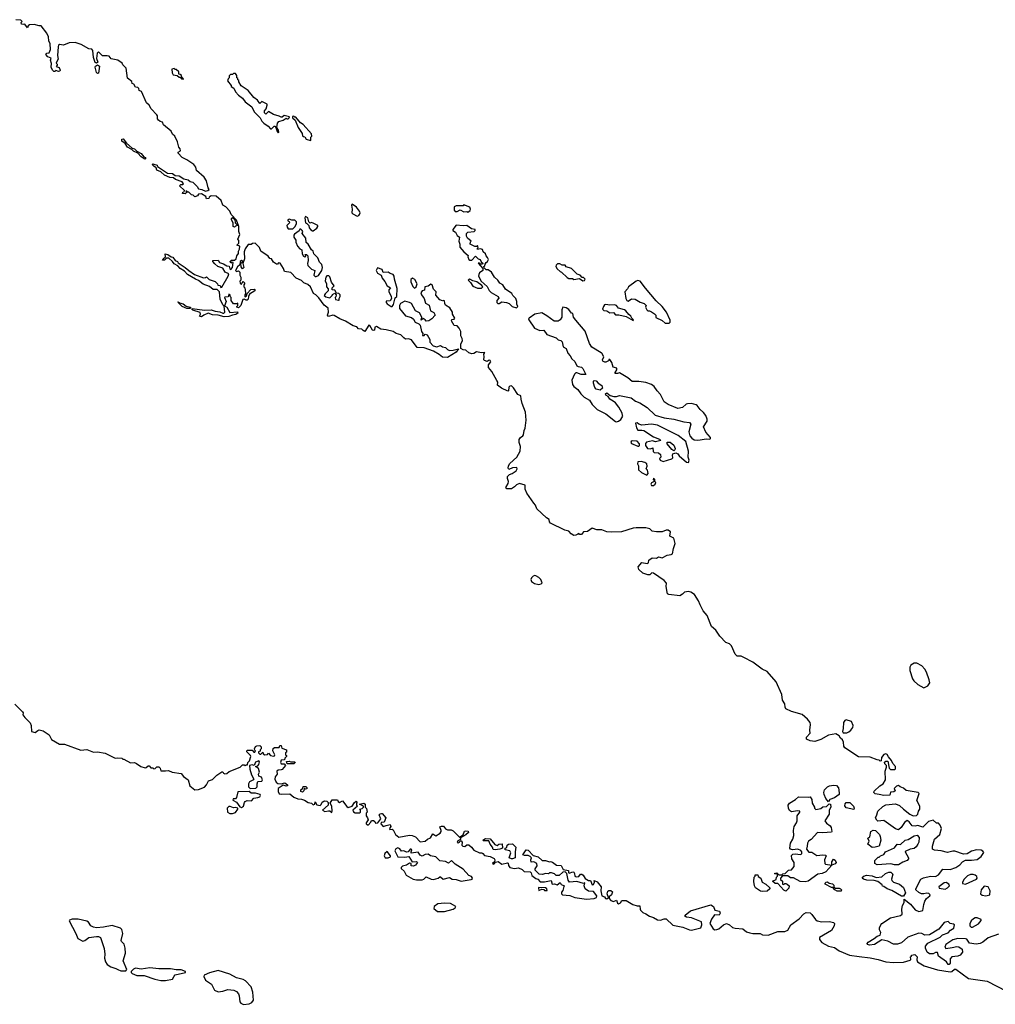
# Model space of a CAD drawing. Extents: x 2219101 to 2444320, y 201258 to 358766.
# Tile 19 of 256: x 2262654 to 2272691, y 232188 to 242312. Entities that reach past the tile are written whole.
import ezdxf

# ---------------------------------------------------------------- set-up
doc = ezdxf.new("R2010")
doc.units = 0

msp = doc.modelspace()

# ---------------------------------------------------------------- linework, layer by layer
at = {"layer": '0CON10XD'}
for points in [[(2264762, 239372), (2264786, 239356), (2264815, 239302), (2264895, 239310), (2264900, 239295), (2264879, 239281), (2264844, 239276), (2264805, 239260), (2264758, 239258), (2264695, 239273), (2264638, 239278), (2264595, 239294), (2264548, 239275), (2264525, 239258), (2264505, 239264), (2264514, 239285), (2264511, 239301), (2264437, 239325), (2264426, 239335), (2264428, 239342), (2264555, 239326), (2264625, 239330), (2264664, 239314), (2264715, 239309), (2264744, 239294), (2264756, 239295), (2264764, 239306), (2264758, 239368), (2264745, 239380), (2264718, 239438), (2264709, 239515), (2264687, 239537), (2264645, 239537), (2264608, 239568), (2264542, 239592), (2264495, 239630), (2264463, 239643), (2264382, 239692), (2264349, 239728), (2264305, 239755), (2264280, 239780), (2264245, 239802), (2264227, 239827), (2264189, 239859), (2264165, 239861), (2264145, 239841), (2264125, 239840), (2264130, 239855), (2264154, 239875), (2264150, 239905), (2264179, 239899), (2264214, 239874), (2264230, 239870), (2264255, 239837), (2264277, 239827), (2264285, 239813), (2264356, 239766), (2264393, 239733), (2264454, 239694), (2264545, 239658), (2264565, 239660), (2264575, 239670), (2264605, 239640), (2264665, 239620), (2264690, 239595), (2264694, 239584), (2264718, 239578), (2264725, 239560), (2264735, 239562), (2264800, 239675), (2264805, 239700), (2264767, 239717), (2264745, 239757), (2264694, 239774), (2264661, 239801), (2264642, 239825), (2264642, 239835), (2264695, 239840), (2264710, 239815), (2264752, 239802), (2264785, 239782), (2264808, 239778), (2264815, 239750), (2264825, 239744), (2264843, 239765), (2264850, 239815), (2264835, 239820), (2264825, 239810), (2264820, 239825), (2264835, 239840), (2264865, 239840), (2264882, 239855), (2264887, 239883), (2264905, 239910), (2264907, 239933), (2264916, 239954), (2264920, 239985), (2264890, 239995), (2264910, 240015), (2264908, 240042), (2264900, 240055), (2264918, 240105), (2264908, 240135), (2264910, 240185), (2264885, 240252), (2264830, 240310), (2264817, 240345), (2264775, 240387), (2264744, 240404), (2264727, 240455), (2264675, 240498), (2264625, 240502), (2264602, 240488), (2264600, 240475), (2264575, 240470), (2264570, 240495), (2264525, 240522), (2264493, 240517), (2264485, 240500), (2264455, 240490), (2264438, 240508), (2264422, 240512), (2264395, 240540), (2264385, 240540), (2264375, 240550), (2264362, 240548), (2264370, 240535), (2264358, 240522), (2264330, 240525), (2264332, 240538), (2264348, 240542), (2264350, 240555), (2264300, 240605), (2264313, 240617), (2264332, 240618), (2264340, 240625), (2264327, 240647), (2264258, 240668), (2264236, 240686), (2264200, 240690), (2264143, 240713), (2264105, 240749), (2264064, 240764), (2264058, 240788), (2264033, 240805), (2264018, 240825), (2264025, 240832), (2264070, 240815), (2264073, 240803), (2264175, 240734), (2264225, 240730), (2264255, 240711), (2264295, 240708), (2264344, 240675), (2264387, 240667), (2264409, 240649), (2264435, 240641), (2264479, 240599), (2264495, 240572), (2264527, 240567), (2264565, 240549), (2264590, 240555), (2264602, 240565), (2264593, 240583), (2264577, 240655), (2264553, 240695), (2264472, 240762), (2264468, 240795), (2264447, 240825), (2264375, 240873), (2264325, 240897), (2264285, 240940), (2264285, 240950), (2264308, 240965), (2264307, 240985), (2264293, 241003), (2264278, 241055), (2264250, 241115), (2264227, 241137), (2264212, 241165), (2264135, 241230), (2264125, 241260), (2264100, 241265), (2264081, 241281), (2264073, 241293), (2264073, 241323), (2264067, 241335), (2264007, 241397), (2263985, 241432), (2263959, 241459), (2263908, 241575), (2263884, 241584), (2263880, 241605), (2263870, 241615), (2263845, 241620), (2263828, 241648), (2263810, 241655), (2263808, 241678), (2263765, 241710), (2263750, 241815), (2263715, 241850), (2263710, 241865), (2263665, 241898), (2263595, 241910), (2263575, 241937), (2263555, 241942), (2263505, 241942), (2263465, 241982), (2263453, 241967), (2263444, 241914), (2263459, 241875), (2263444, 241864), (2263432, 241872), (2263413, 241923), (2263407, 241995), (2263395, 242009), (2263365, 242012), (2263288, 242058), (2263225, 242077), (2263164, 242076), (2263105, 242052), (2263065, 242058), (2263055, 242052), (2263050, 242035), (2263044, 241945), (2263050, 241905), (2263032, 241875), (2263030, 241865), (2263040, 241855), (2263040, 241845), (2263030, 241830), (2263060, 241820), (2263072, 241795), (2263067, 241783), (2263055, 241779), (2263025, 241790), (2263015, 241780), (2263005, 241780), (2262992, 241792), (2262980, 241825), (2262982, 241862), (2262970, 241895), (2262977, 241917), (2262945, 241930), (2262922, 241955), (2262935, 241970), (2262958, 241972), (2262970, 242005), (2262967, 242063), (2262954, 242094), (2262952, 242135), (2262934, 242174), (2262875, 242250), (2262855, 242248), (2262805, 242262), (2262755, 242258), (2262742, 242248), (2262735, 242230), (2262708, 242268), (2262695, 242262), (2262672, 242265), (2262670, 242285), (2262680, 242295), (2262668, 242308), (2262615, 242312)], [(2263455, 241760), (2263445, 241770), (2263432, 241825), (2263434, 241836), (2263455, 241848), (2263474, 241834), (2263465, 241762), (2263455, 241760)], [(2264335, 241700), (2264340, 241705), (2264322, 241722), (2264318, 241738), (2264305, 241750), (2264292, 241752), (2264290, 241775), (2264265, 241800), (2264255, 241800), (2264245, 241810), (2264220, 241805), (2264223, 241765), (2264232, 241745), (2264275, 241740), (2264295, 241720), (2264305, 241720), (2264320, 241705), (2264335, 241700)], [(2265315, 241150), (2265320, 241155), (2265318, 241175), (2265300, 241205), (2265305, 241250), (2265320, 241265), (2265365, 241280), (2265395, 241300), (2265403, 241293), (2265417, 241293), (2265428, 241302), (2265430, 241315), (2265375, 241327), (2265355, 241310), (2265345, 241310), (2265325, 241322), (2265265, 241338), (2265215, 241370), (2265185, 241342), (2265172, 241355), (2265172, 241375), (2265190, 241395), (2265202, 241435), (2265200, 241445), (2265145, 241470), (2265125, 241450), (2265100, 241485), (2265064, 241514), (2265005, 241583), (2264934, 241634), (2264910, 241675), (2264908, 241688), (2264900, 241695), (2264898, 241708), (2264890, 241715), (2264887, 241737), (2264875, 241760), (2264855, 241760), (2264845, 241750), (2264822, 241748), (2264810, 241735), (2264810, 241715), (2264800, 241705), (2264793, 241683), (2264830, 241635), (2264830, 241625), (2264857, 241607), (2264875, 241570), (2264905, 241538), (2264946, 241506), (2264975, 241468), (2265042, 241415), (2265067, 241365), (2265128, 241305), (2265145, 241270), (2265167, 241247), (2265209, 241219), (2265235, 241190), (2265245, 241190), (2265272, 241218), (2265278, 241218), (2265290, 241205), (2265302, 241162), (2265315, 241150)], [(2265645, 241070), (2265650, 241075), (2265650, 241105), (2265660, 241115), (2265655, 241140), (2265570, 241235), (2265542, 241252), (2265495, 241310), (2265485, 241310), (2265475, 241320), (2265462, 241318), (2265462, 241302), (2265488, 241278), (2265520, 241205), (2265562, 241142), (2265565, 241120), (2265575, 241110), (2265588, 241108), (2265600, 241085), (2265645, 241070)], [(2263945, 240880), (2263935, 240881), (2263904, 240904), (2263870, 240940), (2263825, 240960), (2263808, 240978), (2263765, 241002), (2263739, 241039), (2263704, 241065), (2263706, 241084), (2263718, 241088), (2263752, 241042), (2263811, 240991), (2263836, 240986), (2263861, 240961), (2263905, 240937), (2263932, 240902), (2263946, 240895), (2263952, 240885), (2263945, 240880)], [(2266125, 240292), (2266145, 240300), (2266151, 240309), (2266156, 240325), (2266150, 240345), (2266118, 240385), (2266074, 240416), (2266069, 240405), (2266076, 240365), (2266072, 240325), (2266080, 240315), (2266125, 240292)], [(2267265, 240333), (2267288, 240352), (2267293, 240365), (2267290, 240375), (2267284, 240384), (2267225, 240408), (2267215, 240400), (2267145, 240398), (2267123, 240387), (2267123, 240353), (2267135, 240340), (2267155, 240340), (2267185, 240358), (2267225, 240338), (2267255, 240340), (2267265, 240333)], [(2264865, 240180), (2264850, 240185), (2264850, 240225), (2264832, 240255), (2264833, 240267), (2264845, 240280), (2264868, 240258), (2264870, 240225), (2264890, 240205), (2264888, 240192), (2264875, 240190), (2264865, 240180)], [(2265465, 240162), (2265485, 240182), (2265501, 240215), (2265501, 240235), (2265485, 240252), (2265455, 240250), (2265425, 240262), (2265412, 240255), (2265412, 240245), (2265428, 240238), (2265430, 240225), (2265402, 240198), (2265405, 240180), (2265415, 240162), (2265465, 240162)], [(2265675, 240140), (2265712, 240168), (2265721, 240185), (2265720, 240195), (2265675, 240221), (2265655, 240228), (2265642, 240222), (2265630, 240235), (2265618, 240275), (2265595, 240290), (2265588, 240275), (2265593, 240223), (2265608, 240218), (2265628, 240198), (2265633, 240173), (2265651, 240151), (2265665, 240140), (2265675, 240140)], [(2265705, 239672), (2265728, 239682), (2265763, 239735), (2265768, 239765), (2265762, 239795), (2265739, 239819), (2265720, 239865), (2265680, 239905), (2265672, 239932), (2265657, 239947), (2265622, 240005), (2265602, 240022), (2265597, 240065), (2265562, 240115), (2265568, 240135), (2265562, 240145), (2265545, 240160), (2265535, 240158), (2265528, 240142), (2265482, 240108), (2265474, 240096), (2265476, 240076), (2265496, 240046), (2265494, 240024), (2265514, 239984), (2265537, 239957), (2265556, 239945), (2265562, 239905), (2265575, 239880), (2265587, 239873), (2265598, 239882), (2265592, 239898), (2265605, 239898), (2265620, 239885), (2265623, 239835), (2265614, 239806), (2265617, 239785), (2265655, 239748), (2265690, 239735), (2265680, 239685), (2265693, 239673), (2265705, 239672)], [(2267765, 239350), (2267780, 239365), (2267768, 239388), (2267768, 239415), (2267758, 239445), (2267728, 239475), (2267716, 239496), (2267652, 239542), (2267626, 239586), (2267594, 239604), (2267572, 239635), (2267538, 239665), (2267508, 239718), (2267475, 239740), (2267452, 239742), (2267432, 239762), (2267430, 239775), (2267438, 239782), (2267442, 239798), (2267453, 239817), (2267468, 239825), (2267477, 239845), (2267468, 239868), (2267452, 239885), (2267448, 239905), (2267422, 239925), (2267415, 239950), (2267395, 239958), (2267365, 239950), (2267360, 239955), (2267370, 239965), (2267365, 239990), (2267355, 239980), (2267335, 239980), (2267290, 240005), (2267293, 240027), (2267300, 240035), (2267262, 240065), (2267252, 240088), (2267250, 240115), (2267263, 240127), (2267330, 240135), (2267340, 240145), (2267340, 240155), (2267303, 240163), (2267255, 240198), (2267215, 240192), (2267145, 240200), (2267110, 240155), (2267110, 240145), (2267139, 240129), (2267154, 240094), (2267178, 240078), (2267173, 240035), (2267182, 240005), (2267182, 239975), (2267224, 239924), (2267268, 239888), (2267263, 239875), (2267275, 239848), (2267285, 239840), (2267305, 239840), (2267345, 239880), (2267372, 239852), (2267390, 239845), (2267402, 239822), (2267418, 239808), (2267415, 239800), (2267395, 239800), (2267385, 239810), (2267370, 239810), (2267420, 239755), (2267420, 239735), (2267385, 239710), (2267377, 239693), (2267376, 239675), (2267402, 239625), (2267465, 239570), (2267485, 239528), (2267505, 239508), (2267578, 239465), (2267582, 239448), (2267563, 239425), (2267564, 239405), (2267573, 239395), (2267586, 239394), (2267615, 239410), (2267663, 239403), (2267690, 239395), (2267720, 239365), (2267765, 239350)], [(2272572, 233748), (2272563, 233763), (2272545, 233773), (2272498, 233778), (2272445, 233763), (2272403, 233737), (2272365, 233733), (2272276, 233764), (2272255, 233764), (2272198, 233748), (2272135, 233766), (2272064, 233774), (2272045, 233782), (2272044, 233815), (2272064, 233886), (2272120, 233935), (2272137, 233995), (2272125, 234030), (2272105, 234050), (2272085, 234052), (2272052, 234082), (2272005, 234068), (2271945, 234010), (2271895, 234027), (2271865, 234020), (2271835, 234023), (2271803, 234063), (2271783, 234077), (2271755, 234058), (2271723, 234005), (2271695, 233983), (2271665, 233992), (2271545, 234077), (2271483, 234073), (2271471, 234081), (2271458, 234105), (2271473, 234135), (2271484, 234175), (2271535, 234223), (2271565, 234240), (2271665, 234250), (2271705, 234231), (2271746, 234195), (2271812, 234142), (2271845, 234128), (2271879, 234131), (2271895, 234142), (2271902, 234175), (2271916, 234195), (2271914, 234225), (2271883, 234285), (2271908, 234355), (2271897, 234367), (2271775, 234388), (2271745, 234412), (2271713, 234423), (2271695, 234438), (2271675, 234430), (2271652, 234408), (2271660, 234385), (2271648, 234372), (2271612, 234368), (2271605, 234340), (2271545, 234337), (2271495, 234344), (2271454, 234354), (2271440, 234365), (2271445, 234380), (2271502, 234435), (2271538, 234455), (2271562, 234495), (2271558, 234585), (2271572, 234625), (2271570, 234645), (2271555, 234660), (2271552, 234678), (2271563, 234687), (2271585, 234690), (2271598, 234618), (2271613, 234603), (2271655, 234602), (2271665, 234610), (2271663, 234635), (2271636, 234666), (2271623, 234695), (2271592, 234732), (2271578, 234758), (2271565, 234763), (2271545, 234758), (2271520, 234725), (2271518, 234692), (2271505, 234690), (2271495, 234700), (2271475, 234702), (2271405, 234731), (2271284, 234734), (2271144, 234824), (2271132, 234842), (2271129, 234885), (2271118, 234908), (2271098, 234925), (2271085, 234950), (2271049, 234969), (2270975, 234956), (2270895, 234911), (2270835, 234890), (2270786, 234896), (2270750, 234915), (2270750, 234935), (2270786, 234975), (2270784, 235006), (2270791, 235065), (2270786, 235086), (2270760, 235120), (2270705, 235167), (2270595, 235198), (2270537, 235227), (2270528, 235245), (2270527, 235277), (2270503, 235315), (2270494, 235375), (2270438, 235505), (2270345, 235611), (2270294, 235635), (2270195, 235705), (2270105, 235756), (2270075, 235767), (2270035, 235767), (2270015, 235788), (2269976, 235875), (2269955, 235895), (2269919, 235909), (2269856, 235975), (2269815, 236035), (2269771, 236072), (2269727, 236185), (2269686, 236235), (2269653, 236295), (2269638, 236338), (2269595, 236401), (2269557, 236427), (2269535, 236432), (2269494, 236426), (2269474, 236405), (2269445, 236390), (2269332, 236402), (2269320, 236410), (2269314, 236425), (2269304, 236485), (2269308, 236518), (2269286, 236546), (2269175, 236622), (2269156, 236624), (2269136, 236604), (2269115, 236604), (2269065, 236621), (2269025, 236658), (2269018, 236685), (2269055, 236730), (2269109, 236721), (2269123, 236727), (2269126, 236755), (2269160, 236780), (2269204, 236776), (2269225, 236788), (2269265, 236780), (2269314, 236806), (2269358, 236812), (2269369, 236821), (2269380, 236875), (2269399, 236925), (2269383, 236983), (2269342, 237002), (2269350, 237045), (2269325, 237062), (2269305, 237063), (2269265, 237047), (2269206, 237046), (2269162, 237052), (2269136, 237076), (2269096, 237086), (2268995, 237088), (2268965, 237084), (2268845, 237048), (2268745, 237043), (2268695, 237046), (2268643, 237067), (2268593, 237067), (2268545, 237084), (2268495, 237050), (2268455, 237048), (2268435, 237020), (2268415, 237020), (2268405, 237028), (2268375, 237011), (2268355, 237009), (2268329, 237025), (2268305, 237054), (2268263, 237063), (2268115, 237136), (2268105, 237150), (2268100, 237175), (2268075, 237189), (2267974, 237284), (2267962, 237322), (2267945, 237342), (2267872, 237445), (2267856, 237485), (2267855, 237528), (2267795, 237544), (2267765, 237531), (2267745, 237509), (2267715, 237490), (2267665, 237488), (2267654, 237504), (2267678, 237542), (2267684, 237565), (2267671, 237595), (2267674, 237615), (2267694, 237636), (2267720, 237645), (2267762, 237675), (2267772, 237695), (2267767, 237707), (2267725, 237703), (2267688, 237688), (2267680, 237700), (2267682, 237725), (2267695, 237748), (2267767, 237813), (2267802, 237875), (2267807, 237923), (2267794, 237965), (2267794, 237995), (2267805, 238016), (2267832, 238035), (2267838, 238045), (2267845, 238090), (2267856, 238114), (2267864, 238196), (2267857, 238277), (2267824, 238365), (2267812, 238412), (2267810, 238445), (2267779, 238459), (2267735, 238528), (2267715, 238546), (2267698, 238545), (2267686, 238535), (2267682, 238498), (2267675, 238492), (2267610, 238525), (2267570, 238555), (2267572, 238585), (2267564, 238604), (2267511, 238695), (2267476, 238736), (2267476, 238764), (2267502, 238795), (2267495, 238808), (2267485, 238810), (2267465, 238798), (2267435, 238807), (2267429, 238815), (2267432, 238845), (2267428, 238875), (2267440, 238890), (2267405, 238887), (2267355, 238897), (2267325, 238880), (2267305, 238878), (2267275, 238887), (2267245, 238916), (2267215, 238917), (2267192, 238932), (2267192, 238975), (2267210, 239015), (2267208, 239035), (2267191, 239061), (2267192, 239105), (2267175, 239142), (2267155, 239163), (2267125, 239168), (2267098, 239215), (2267101, 239229), (2267125, 239234), (2267130, 239245), (2267107, 239285), (2267106, 239305), (2267080, 239350), (2267036, 239376), (2267027, 239395), (2267025, 239420), (2267015, 239426), (2267005, 239420), (2266975, 239431), (2266935, 239480), (2266938, 239515), (2266912, 239542), (2266897, 239587), (2266885, 239592), (2266858, 239572), (2266823, 239567), (2266820, 239530), (2266795, 239523), (2266782, 239505), (2266787, 239485), (2266805, 239461), (2266816, 239445), (2266829, 239398), (2266867, 239377), (2266880, 239320), (2266915, 239302), (2266930, 239275), (2266895, 239238), (2266864, 239216), (2266835, 239212), (2266825, 239228), (2266805, 239240), (2266785, 239222), (2266792, 239255), (2266769, 239299), (2266725, 239320), (2266685, 239395), (2266666, 239406), (2266615, 239419), (2266572, 239395), (2266560, 239375), (2266563, 239343), (2266625, 239269), (2266685, 239252), (2266705, 239232), (2266722, 239202), (2266762, 239185), (2266775, 239172), (2266787, 239107), (2266800, 239085), (2266798, 239065), (2266816, 239064), (2266825, 239080), (2266845, 239073), (2266874, 239025), (2266874, 238995), (2266909, 238959), (2266945, 238949), (2266985, 238963), (2267005, 238950), (2267035, 238942), (2267055, 238922), (2267075, 238912), (2267115, 238913), (2267168, 238928), (2267143, 238895), (2267055, 238839), (2267005, 238841), (2266970, 238870), (2266912, 238905), (2266815, 238938), (2266742, 238942), (2266685, 239022), (2266655, 239030), (2266625, 239028), (2266605, 239040), (2266575, 239073), (2266528, 239085), (2266495, 239106), (2266426, 239124), (2266371, 239131), (2266325, 239158), (2266309, 239151), (2266305, 239120), (2266295, 239117), (2266285, 239120), (2266255, 239168), (2266245, 239172), (2266205, 239108), (2266188, 239115), (2266175, 239132), (2266140, 239135), (2266123, 239155), (2266085, 239164), (2266005, 239214), (2265948, 239235), (2265890, 239270), (2265875, 239274), (2265832, 239262), (2265822, 239275), (2265830, 239305), (2265827, 239347), (2265787, 239377), (2265733, 239453), (2265700, 239485), (2265677, 239497), (2265646, 239566), (2265618, 239588), (2265577, 239607), (2265555, 239632), (2265500, 239655), (2265445, 239712), (2265380, 239725), (2265370, 239755), (2265335, 239810), (2265318, 239812), (2265305, 239798), (2265295, 239798), (2265265, 239820), (2265245, 239852), (2265227, 239857), (2265212, 239882), (2265134, 239934), (2265120, 239970), (2265076, 240016), (2265048, 240012), (2265035, 240002), (2265005, 240001), (2264975, 239955), (2264964, 239925), (2264968, 239855), (2264950, 239805), (2264960, 239765), (2264945, 239750), (2264933, 239773), (2264930, 239805), (2264950, 239825), (2264935, 239838), (2264923, 239825), (2264918, 239792), (2264895, 239772), (2264874, 239734), (2264885, 239722), (2264905, 239730), (2264920, 239715), (2264920, 239685), (2264930, 239665), (2264930, 239635), (2264920, 239625), (2264922, 239602), (2264938, 239592), (2264942, 239608), (2264955, 239620), (2264970, 239605), (2264960, 239585), (2264960, 239565), (2264970, 239555), (2264978, 239505), (2264978, 239492), (2264970, 239485), (2264972, 239462), (2264988, 239472), (2264993, 239497), (2265033, 239537), (2265065, 239542), (2265076, 239536), (2265074, 239525), (2265020, 239490), (2265008, 239465), (2265005, 239440), (2264995, 239428), (2264985, 239427), (2264965, 239440), (2264950, 239435), (2264930, 239375), (2264905, 239350), (2264890, 239355), (2264890, 239365), (2264900, 239375), (2264898, 239398), (2264885, 239390), (2264855, 239390), (2264830, 239425), (2264830, 239455), (2264820, 239465), (2264820, 239485), (2264805, 239490), (2264798, 239462), (2264765, 239460), (2264762, 239455), (2264778, 239415), (2264762, 239372)], [(2266475, 239362), (2266485, 239363), (2266501, 239385), (2266518, 239452), (2266533, 239467), (2266538, 239548), (2266509, 239645), (2266507, 239677), (2266495, 239693), (2266465, 239702), (2266445, 239717), (2266395, 239712), (2266384, 239744), (2266335, 239760), (2266321, 239735), (2266336, 239705), (2266374, 239684), (2266384, 239654), (2266412, 239622), (2266435, 239577), (2266470, 239555), (2266452, 239535), (2266453, 239517), (2266476, 239465), (2266479, 239445), (2266465, 239420), (2266425, 239417), (2266424, 239406), (2266435, 239391), (2266475, 239362)], [(2268448, 239628), (2268465, 239630), (2268470, 239645), (2268455, 239660), (2268442, 239662), (2268420, 239685), (2268390, 239695), (2268330, 239755), (2268275, 239770), (2268265, 239790), (2268235, 239790), (2268212, 239802), (2268188, 239802), (2268172, 239788), (2268170, 239775), (2268185, 239750), (2268215, 239722), (2268228, 239718), (2268285, 239662), (2268305, 239652), (2268342, 239652), (2268355, 239642), (2268415, 239650), (2268448, 239628)], [(2265940, 239430), (2265940, 239445), (2265952, 239465), (2265952, 239482), (2265938, 239498), (2265912, 239502), (2265895, 239530), (2265870, 239535), (2265870, 239555), (2265890, 239575), (2265862, 239615), (2265845, 239670), (2265835, 239680), (2265815, 239678), (2265803, 239665), (2265797, 239627), (2265812, 239595), (2265812, 239565), (2265828, 239545), (2265828, 239525), (2265798, 239495), (2265788, 239475), (2265804, 239464), (2265845, 239453), (2265870, 239475), (2265872, 239488), (2265895, 239500), (2265910, 239485), (2265907, 239463), (2265900, 239455), (2265902, 239435), (2265935, 239430), (2265940, 239430)], [(2266715, 239552), (2266732, 239565), (2266742, 239595), (2266720, 239640), (2266695, 239654), (2266679, 239641), (2266677, 239617), (2266699, 239569), (2266715, 239552)], [(2267365, 239552), (2267405, 239553), (2267418, 239565), (2267409, 239579), (2267356, 239616), (2267316, 239626), (2267286, 239646), (2267268, 239635), (2267291, 239611), (2267315, 239574), (2267365, 239552)], [(2269335, 239192), (2269347, 239203), (2269347, 239223), (2269310, 239305), (2269265, 239364), (2269203, 239423), (2269091, 239551), (2269038, 239625), (2269015, 239630), (2268995, 239623), (2268917, 239565), (2268908, 239545), (2268880, 239515), (2268890, 239445), (2268900, 239425), (2268915, 239418), (2268948, 239442), (2268985, 239440), (2269038, 239408), (2269080, 239395), (2269098, 239375), (2269092, 239355), (2269105, 239330), (2269115, 239320), (2269135, 239320), (2269155, 239310), (2269185, 239288), (2269198, 239275), (2269200, 239250), (2269265, 239218), (2269295, 239192), (2269335, 239192)], [(2264375, 239343), (2264326, 239365), (2264281, 239409), (2264285, 239412), (2264300, 239400), (2264335, 239392), (2264367, 239367), (2264410, 239355), (2264410, 239345), (2264405, 239344), (2264375, 239343)], [(2269625, 237988), (2269655, 237994), (2269715, 238004), (2269755, 238000), (2269762, 238005), (2269762, 238015), (2269713, 238073), (2269688, 238125), (2269726, 238185), (2269726, 238205), (2269713, 238243), (2269690, 238275), (2269655, 238304), (2269625, 238346), (2269615, 238354), (2269565, 238366), (2269526, 238364), (2269512, 238358), (2269474, 238326), (2269425, 238314), (2269324, 238355), (2269283, 238383), (2269248, 238458), (2269212, 238495), (2269181, 238541), (2269155, 238562), (2269095, 238581), (2269025, 238591), (2268955, 238591), (2268910, 238630), (2268825, 238680), (2268803, 238673), (2268780, 238675), (2268780, 238685), (2268797, 238713), (2268798, 238728), (2268760, 238740), (2268747, 238787), (2268725, 238820), (2268715, 238820), (2268710, 238805), (2268685, 238791), (2268675, 238790), (2268655, 238802), (2268650, 238815), (2268662, 238845), (2268643, 238883), (2268636, 238886), (2268539, 238945), (2268515, 238982), (2268471, 239111), (2268375, 239222), (2268353, 239255), (2268345, 239290), (2268330, 239295), (2268302, 239332), (2268275, 239349), (2268243, 239357), (2268231, 239329), (2268230, 239255), (2268214, 239225), (2268195, 239212), (2268154, 239214), (2268078, 239268), (2268025, 239298), (2267955, 239283), (2267897, 239243), (2267890, 239235), (2267892, 239225), (2267951, 239141), (2268005, 239118), (2268045, 239120), (2268076, 239076), (2268175, 239040), (2268195, 239022), (2268220, 239015), (2268235, 239000), (2268245, 238950), (2268275, 238930), (2268292, 238885), (2268317, 238857), (2268334, 238824), (2268365, 238797), (2268387, 238755), (2268400, 238745), (2268435, 238740), (2268449, 238725), (2268480, 238665), (2268432, 238665), (2268385, 238683), (2268375, 238682), (2268361, 238669), (2268336, 238605), (2268343, 238563), (2268355, 238542), (2268395, 238511), (2268426, 238466), (2268460, 238430), (2268515, 238400), (2268545, 238357), (2268594, 238304), (2268685, 238261), (2268785, 238180), (2268795, 238177), (2268815, 238183), (2268840, 238200), (2268860, 238235), (2268854, 238244), (2268853, 238265), (2268817, 238327), (2268782, 238372), (2268761, 238391), (2268725, 238410), (2268707, 238437), (2268685, 238452), (2268682, 238465), (2268693, 238477), (2268729, 238449), (2268765, 238438), (2268795, 238438), (2268825, 238449), (2268945, 238426), (2268990, 238390), (2269035, 238372), (2269109, 238325), (2269193, 238245), (2269285, 238219), (2269385, 238206), (2269485, 238178), (2269545, 238172), (2269557, 238155), (2269539, 238075), (2269549, 238035), (2269568, 238008), (2269593, 237993), (2269625, 237988)], [(2268965, 239220), (2268970, 239225), (2268952, 239242), (2268943, 239263), (2268921, 239281), (2268890, 239320), (2268875, 239330), (2268815, 239348), (2268793, 239373), (2268775, 239382), (2268725, 239377), (2268685, 239383), (2268671, 239379), (2268660, 239365), (2268650, 239335), (2268663, 239323), (2268695, 239320), (2268725, 239300), (2268762, 239302), (2268785, 239278), (2268818, 239278), (2268892, 239262), (2268965, 239220)], [(2268625, 238503), (2268585, 238515), (2268570, 238530), (2268559, 238575), (2268558, 238595), (2268565, 238602), (2268585, 238598), (2268604, 238575), (2268642, 238552), (2268651, 238525), (2268625, 238503)], [(2269535, 237760), (2269542, 237785), (2269530, 237815), (2269533, 237875), (2269507, 237975), (2269427, 238037), (2269215, 238143), (2269155, 238154), (2269055, 238143), (2269023, 238153), (2269005, 238167), (2268990, 238165), (2268998, 238115), (2269012, 238092), (2269055, 238093), (2269075, 238087), (2269174, 238024), (2269238, 237998), (2269250, 237985), (2269195, 237971), (2269165, 237982), (2269102, 237968), (2269092, 237955), (2269093, 237933), (2269112, 237902), (2269145, 237900), (2269169, 237909), (2269172, 237872), (2269183, 237863), (2269225, 237858), (2269245, 237840), (2269250, 237815), (2269238, 237802), (2269242, 237785), (2269275, 237771), (2269364, 237796), (2269373, 237807), (2269370, 237835), (2269375, 237850), (2269405, 237858), (2269425, 237848), (2269437, 237827), (2269515, 237762), (2269535, 237760)], [(2269015, 237927), (2269025, 237928), (2269032, 237935), (2269032, 237952), (2269008, 237978), (2268955, 237983), (2268944, 237976), (2268940, 237965), (2268948, 237955), (2269015, 237927)], [(2269385, 237880), (2269364, 237894), (2269315, 237952), (2269315, 237970), (2269345, 237967), (2269385, 237938), (2269397, 237905), (2269395, 237890), (2269385, 237880)], [(2269105, 237630), (2269120, 237645), (2269112, 237682), (2269100, 237695), (2269108, 237722), (2269106, 237746), (2269085, 237761), (2269049, 237769), (2269015, 237766), (2269010, 237745), (2269020, 237725), (2269020, 237685), (2269050, 237655), (2269105, 237630)], [(2269175, 237524), (2269192, 237535), (2269200, 237555), (2269190, 237565), (2269190, 237585), (2269175, 237600), (2269170, 237585), (2269178, 237578), (2269180, 237565), (2269155, 237550), (2269148, 237535), (2269154, 237524), (2269175, 237524)], [(2267995, 236504), (2268018, 236512), (2268028, 236522), (2268016, 236555), (2267995, 236576), (2267965, 236593), (2267955, 236596), (2267935, 236590), (2267920, 236575), (2267914, 236556), (2267920, 236535), (2267952, 236515), (2267995, 236504)], [(2271955, 235442), (2271998, 235462), (2272016, 235494), (2272012, 235525), (2271982, 235605), (2271966, 235635), (2271935, 235670), (2271885, 235696), (2271855, 235696), (2271823, 235675), (2271811, 235655), (2271812, 235622), (2271840, 235535), (2271852, 235515), (2271895, 235478), (2271955, 235442)], [(2262605, 235273), (2262684, 235195), (2262691, 235185), (2262687, 235165), (2262708, 235138), (2262762, 235082), (2262771, 235055), (2262775, 234992), (2262815, 234983), (2262840, 235005), (2262855, 235010), (2262895, 235000), (2262959, 234959), (2262981, 234911), (2263065, 234863), (2263115, 234862), (2263285, 234800), (2263345, 234810), (2263415, 234781), (2263455, 234783), (2263535, 234770), (2263635, 234718), (2263665, 234723), (2263705, 234720), (2263715, 234710), (2263725, 234710), (2263795, 234672), (2263835, 234673), (2263856, 234666), (2263900, 234635), (2263945, 234620), (2263957, 234623), (2263975, 234640), (2263985, 234640), (2264005, 234620), (2264025, 234620), (2264035, 234610), (2264048, 234612), (2264065, 234630), (2264085, 234630), (2264100, 234615), (2264105, 234590), (2264155, 234588), (2264185, 234592), (2264224, 234574), (2264315, 234560), (2264341, 234531), (2264388, 234495), (2264406, 234436), (2264455, 234394), (2264495, 234397), (2264555, 234422), (2264576, 234445), (2264597, 234487), (2264639, 234501), (2264682, 234545), (2264735, 234578), (2264745, 234580), (2264752, 234565), (2264765, 234559), (2264785, 234561), (2264808, 234582), (2264922, 234628), (2264945, 234650), (2264965, 234650), (2264975, 234640), (2264985, 234650), (2264998, 234652), (2265000, 234675), (2265017, 234693), (2265032, 234735), (2265030, 234745), (2264990, 234785), (2264995, 234800), (2265045, 234800), (2265062, 234782), (2265075, 234780), (2265080, 234795), (2265072, 234802), (2265070, 234815), (2265082, 234838), (2265093, 234847), (2265125, 234850), (2265140, 234835), (2265140, 234815), (2265130, 234805), (2265128, 234792), (2265110, 234785), (2265110, 234775), (2265125, 234760), (2265135, 234760), (2265155, 234780), (2265160, 234765), (2265175, 234752), (2265204, 234756), (2265215, 234770), (2265235, 234748), (2265265, 234740), (2265276, 234744), (2265280, 234755), (2265260, 234795), (2265262, 234818), (2265275, 234830), (2265325, 234830), (2265332, 234848), (2265345, 234850), (2265352, 234822), (2265400, 234805), (2265398, 234782), (2265390, 234775), (2265390, 234755), (2265398, 234748), (2265400, 234735), (2265382, 234718), (2265378, 234702), (2265345, 234698), (2265337, 234675), (2265345, 234660), (2265375, 234660), (2265390, 234645), (2265355, 234603), (2265345, 234598), (2265315, 234597), (2265300, 234585), (2265302, 234555), (2265284, 234526), (2265280, 234505), (2265294, 234474), (2265310, 234460), (2265344, 234456), (2265383, 234467), (2265408, 234445), (2265410, 234435), (2265395, 234432), (2265365, 234442), (2265312, 234408), (2265313, 234375), (2265325, 234352), (2265345, 234348), (2265433, 234353), (2265475, 234318), (2265515, 234300), (2265555, 234296), (2265586, 234286), (2265622, 234262), (2265656, 234256), (2265675, 234238), (2265690, 234245), (2265695, 234270), (2265711, 234241), (2265745, 234234), (2265756, 234244), (2265765, 234268), (2265782, 234278), (2265795, 234282), (2265815, 234277), (2265828, 234265), (2265828, 234235), (2265770, 234185), (2265795, 234170), (2265831, 234179), (2265846, 234176), (2265865, 234160), (2265870, 234175), (2265864, 234225), (2265850, 234255), (2265868, 234292), (2265925, 234290), (2265932, 234272), (2265943, 234263), (2265975, 234282), (2266021, 234221), (2266035, 234212), (2266076, 234224), (2266100, 234265), (2266117, 234277), (2266127, 234267), (2266120, 234255), (2266120, 234235), (2266130, 234225), (2266080, 234185), (2266087, 234167), (2266105, 234157), (2266152, 234158), (2266160, 234165), (2266160, 234185), (2266150, 234195), (2266178, 234202), (2266190, 234215), (2266190, 234225), (2266150, 234245), (2266196, 234256), (2266208, 234245), (2266210, 234215), (2266222, 234202), (2266230, 234165), (2266218, 234152), (2266218, 234125), (2266232, 234105), (2266238, 234085), (2266220, 234055), (2266220, 234045), (2266238, 234032), (2266268, 234062), (2266275, 234080), (2266295, 234080), (2266308, 234068), (2266315, 234050), (2266340, 234055), (2266368, 234095), (2266354, 234136), (2266362, 234148), (2266375, 234151), (2266385, 234149), (2266422, 234105), (2266405, 234062), (2266373, 234057), (2266370, 234045), (2266395, 234018), (2266424, 234026)], [(2271125, 234980), (2271165, 234981), (2271185, 234990), (2271203, 235007), (2271224, 235035), (2271229, 235055), (2271210, 235095), (2271155, 235113), (2271142, 235108), (2271130, 235085), (2271126, 235024), (2271118, 234995), (2271125, 234980)], [(2265027, 234407), (2265085, 234410), (2265098, 234425), (2265098, 234455), (2265105, 234480), (2265145, 234482), (2265152, 234495), (2265143, 234523), (2265113, 234533), (2265112, 234555), (2265120, 234575), (2265112, 234612), (2265080, 234635), (2265105, 234642), (2265116, 234654), (2265123, 234683), (2265113, 234693), (2265082, 234678), (2265067, 234643), (2265045, 234650), (2265020, 234645), (2265022, 234605), (2265038, 234548), (2265062, 234505), (2265060, 234495), (2265020, 234475), (2265010, 234455), (2265010, 234425), (2265027, 234407)], [(2265475, 234660), (2265405, 234660), (2265400, 234685), (2265425, 234690), (2265445, 234680), (2265485, 234680), (2265490, 234675), (2265475, 234660)], [(2264935, 234212), (2264956, 234224), (2264967, 234265), (2264975, 234273), (2264996, 234284), (2265040, 234280), (2265063, 234307), (2265105, 234314), (2265125, 234323), (2265132, 234335), (2265128, 234345), (2265081, 234361), (2265035, 234360), (2265015, 234378), (2264897, 234373), (2264886, 234314), (2264875, 234302), (2264850, 234300), (2264848, 234288), (2264885, 234268), (2264920, 234220), (2264935, 234212)], [(2265565, 234371), (2265548, 234375), (2265548, 234395), (2265568, 234412), (2265572, 234428), (2265597, 234427), (2265608, 234418), (2265610, 234405), (2265595, 234400), (2265582, 234408), (2265578, 234385), (2265565, 234371)], [(2270975, 234270), (2270948, 234305), (2270931, 234345), (2270928, 234365), (2270934, 234395), (2270963, 234425), (2270985, 234434), (2271025, 234442), (2271058, 234438), (2271079, 234415), (2271086, 234364), (2271084, 234346), (2271035, 234310), (2270987, 234293), (2270975, 234270)], [(2270535, 233352), (2270515, 233362), (2270455, 233430), (2270425, 233430), (2270400, 233455), (2270438, 233472), (2270440, 233495), (2270450, 233505), (2270450, 233530), (2270425, 233530), (2270420, 233535), (2270445, 233540), (2270465, 233520), (2270495, 233520), (2270505, 233530), (2270528, 233532), (2270565, 233567), (2270595, 233572), (2270622, 233605), (2270623, 233615), (2270622, 233645), (2270598, 233685), (2270595, 233720), (2270608, 233732), (2270635, 233737), (2270685, 233730), (2270700, 233735), (2270700, 233755), (2270689, 233769), (2270660, 233785), (2270605, 233778), (2270585, 233782), (2270578, 233795), (2270584, 233845), (2270607, 233885), (2270618, 233925), (2270614, 233974), (2270621, 234015), (2270647, 234055), (2270653, 234075), (2270653, 234127), (2270680, 234165), (2270680, 234175), (2270655, 234178), (2270595, 234168), (2270575, 234182), (2270564, 234206), (2270560, 234235), (2270575, 234256), (2270636, 234294), (2270665, 234320), (2270765, 234318), (2270785, 234322), (2270802, 234295), (2270808, 234255), (2270830, 234215), (2270830, 234205), (2270845, 234192), (2270897, 234203), (2270915, 234218), (2270955, 234222), (2270982, 234248), (2270996, 234246), (2270998, 234215), (2270980, 234185), (2270982, 234145), (2270938, 234075), (2270955, 234052), (2270992, 234025), (2271002, 234005), (2271010, 233965), (2271005, 233960), (2270915, 233953), (2270860, 233955), (2270796, 233884), (2270768, 233865), (2270758, 233845), (2270754, 233816), (2270748, 233785), (2270773, 233753), (2270805, 233752), (2270855, 233717), (2270916, 233726), (2270945, 233722), (2270950, 233715), (2270933, 233675), (2270937, 233637), (2270945, 233628), (2271010, 233620), (2271008, 233655), (2271025, 233682), (2271045, 233670), (2271052, 233645), (2271045, 233632), (2271010, 233620), (2270949, 233551), (2270910, 233535), (2270864, 233526), (2270765, 233454), (2270735, 233448), (2270685, 233450), (2270615, 233488), (2270585, 233488), (2270555, 233510), (2270502, 233508), (2270480, 233485), (2270482, 233472), (2270500, 233455), (2270502, 233422), (2270515, 233420), (2270525, 233430), (2270535, 233430), (2270550, 233425), (2270570, 233405), (2270567, 233383), (2270535, 233352)], [(2264845, 234150), (2264875, 234160), (2264900, 234195), (2264900, 234205), (2264875, 234212), (2264855, 234207), (2264821, 234221), (2264805, 234221), (2264790, 234205), (2264793, 234165), (2264815, 234151), (2264845, 234150)], [(2271235, 234192), (2271155, 234210), (2271142, 234228), (2271145, 234250), (2271158, 234262), (2271195, 234262), (2271232, 234225), (2271240, 234205), (2271235, 234192)], [(2266424, 234026), (2266466, 234036), (2266472, 234015), (2266460, 233995), (2266462, 233985), (2266485, 233990), (2266495, 233982), (2266522, 233935), (2266555, 233908), (2266665, 233927), (2266693, 233923), (2266725, 233912), (2266775, 233858), (2266825, 233867), (2266848, 233885), (2266881, 233899), (2266905, 233942), (2266935, 233920), (2266981, 233949), (2266992, 233965), (2266992, 233975), (2266978, 234012), (2266995, 234020), (2267015, 234020), (2267035, 233992), (2267055, 233982), (2267093, 233983), (2267115, 233972), (2267185, 233900), (2267190, 233900), (2267190, 233915), (2267218, 233932), (2267232, 233968), (2267245, 233972), (2267267, 233967), (2267270, 233955), (2267245, 233930), (2267190, 233900), (2267188, 233882), (2267161, 233869), (2267155, 233852), (2267165, 233848), (2267178, 233855), (2267185, 233870), (2267195, 233870), (2267208, 233855), (2267204, 233825), (2267214, 233814), (2267235, 233812), (2267253, 233827), (2267275, 233828), (2267304, 233804), (2267325, 233772), (2267385, 233747), (2267407, 233747), (2267420, 233740), (2267435, 233720), (2267495, 233708), (2267536, 233686), (2267542, 233675), (2267540, 233655), (2267520, 233635), (2267525, 233630), (2267535, 233632), (2267550, 233650), (2267575, 233658), (2267615, 233629), (2267672, 233642), (2267678, 233638), (2267682, 233615), (2267698, 233595), (2267744, 233584), (2267785, 233590), (2267824, 233574), (2267845, 233554), (2267905, 233550), (2267915, 233540), (2267924, 233514), (2267965, 233483), (2267986, 233476), (2268008, 233448), (2268055, 233448), (2268122, 233462), (2268132, 233425), (2268155, 233428), (2268185, 233418), (2268215, 233440), (2268225, 233420), (2268260, 233405), (2268252, 233398), (2268242, 233358), (2268228, 233342), (2268228, 233325), (2268240, 233315), (2268315, 233306), (2268365, 233287), (2268485, 233271), (2268563, 233277), (2268588, 233285), (2268592, 233305), (2268558, 233348), (2268505, 233353), (2268470, 233375), (2268462, 233405), (2268468, 233438), (2268455, 233430), (2268385, 233451), (2268312, 233445), (2268297, 233465), (2268282, 233532), (2268265, 233550), (2268242, 233548), (2268205, 233512), (2268175, 233512), (2268155, 233530), (2268125, 233540), (2268105, 233540), (2268095, 233530), (2268065, 233532), (2268033, 233523), (2267998, 233528), (2267958, 233568), (2267958, 233582), (2267979, 233611), (2267976, 233636), (2267945, 233652), (2267915, 233650), (2267913, 233673), (2267920, 233695), (2267907, 233707), (2267885, 233717), (2267847, 233717), (2267832, 233725), (2267863, 233777), (2267885, 233772), (2267935, 233720), (2267988, 233705), (2268028, 233668), (2268065, 233666), (2268105, 233653), (2268116, 233656), (2268135, 233650), (2268178, 233618), (2268224, 233614), (2268246, 233576), (2268300, 233565), (2268300, 233545), (2268308, 233538), (2268345, 233550), (2268356, 233546), (2268363, 233535), (2268366, 233506), (2268378, 233498), (2268406, 233504), (2268423, 233527), (2268438, 233525), (2268452, 233515), (2268472, 233482), (2268505, 233460), (2268525, 233460), (2268545, 233418), (2268559, 233421), (2268567, 233445), (2268565, 233460), (2268595, 233448), (2268636, 233395), (2268634, 233355), (2268642, 233305), (2268670, 233295), (2268680, 233275), (2268695, 233273), (2268710, 233285), (2268698, 233325), (2268705, 233350), (2268715, 233359), (2268735, 233360), (2268753, 233345), (2268742, 233315), (2268718, 233292), (2268720, 233275), (2268736, 233256), (2268764, 233246), (2268795, 233260), (2268805, 233230), (2268815, 233223), (2268835, 233232), (2268850, 233255), (2268895, 233256), (2268963, 233213), (2269005, 233200), (2269035, 233200), (2269036, 233165), (2269042, 233155), (2269064, 233134), (2269095, 233119), (2269135, 233093), (2269175, 233080), (2269215, 233056), (2269245, 233054), (2269285, 233068), (2269305, 233068), (2269373, 233003), (2269475, 232980), (2269545, 232953), (2269565, 232952), (2269662, 232975), (2269671, 233005), (2269668, 233035), (2269566, 233076), (2269515, 233086), (2269498, 233095), (2269500, 233105), (2269555, 233150), (2269765, 233210), (2269793, 233193), (2269807, 233157), (2269852, 233145), (2269861, 233125), (2269850, 233105), (2269802, 233108), (2269771, 233065), (2269755, 233020), (2269787, 232965), (2269805, 232954), (2269825, 232956), (2269846, 232965), (2269895, 233006), (2269925, 233018), (2269957, 233005), (2269988, 232978), (2270015, 232970), (2270094, 232964), (2270132, 232935), (2270165, 232922), (2270195, 232916), (2270273, 232917), (2270295, 232904), (2270355, 232900), (2270455, 232937), (2270525, 232938), (2270555, 232950), (2270586, 233005), (2270673, 233067), (2270720, 233120), (2270745, 233133), (2270785, 233128), (2270805, 233112), (2270840, 233060), (2270858, 233048), (2270905, 233036), (2270985, 233040), (2271025, 233030), (2271035, 233020), (2271034, 232995), (2271004, 232946), (2270882, 232875), (2270882, 232855), (2270905, 232824), (2270975, 232786), (2271035, 232772), (2271085, 232739), (2271190, 232695), (2271289, 232681), (2271405, 232666), (2271485, 232649), (2271565, 232625), (2271645, 232617), (2271745, 232622), (2271815, 232642), (2271822, 232648), (2271820, 232675), (2271828, 232682), (2271830, 232695), (2271862, 232702), (2271887, 232677), (2271882, 232645), (2271892, 232625), (2271960, 232585), (2272095, 232542), (2272225, 232522), (2272245, 232524), (2272272, 232548), (2272285, 232550), (2272415, 232455), (2272606, 232426), (2272805, 232322)], [(2271425, 233802), (2271380, 233835), (2271392, 233865), (2271380, 233895), (2271399, 233911), (2271410, 233965), (2271435, 233980), (2271460, 233975), (2271498, 233935), (2271508, 233915), (2271512, 233875), (2271496, 233814), (2271455, 233803), (2271425, 233802)], [(2267545, 233777), (2267525, 233780), (2267518, 233805), (2267494, 233835), (2267480, 233870), (2267425, 233870), (2267420, 233875), (2267445, 233892), (2267495, 233890), (2267542, 233832), (2267565, 233820), (2267585, 233836), (2267618, 233838), (2267620, 233795), (2267595, 233784), (2267545, 233777)], [(2271695, 233621), (2271655, 233622), (2271615, 233632), (2271475, 233623), (2271452, 233635), (2271453, 233667), (2271485, 233700), (2271495, 233700), (2271510, 233715), (2271545, 233730), (2271560, 233755), (2271653, 233797), (2271680, 233835), (2271715, 233830), (2271763, 233877), (2271795, 233883), (2271855, 233920), (2271887, 233927), (2271908, 233905), (2271904, 233855), (2271894, 233835), (2271875, 233808), (2271855, 233792), (2271815, 233783), (2271765, 233760), (2271762, 233755), (2271798, 233695), (2271797, 233683), (2271785, 233668), (2271739, 233651), (2271695, 233621)], [(2267195, 233454), (2267299, 233471), (2267310, 233475), (2267312, 233485), (2267303, 233503), (2267275, 233512), (2267215, 233578), (2267135, 233629), (2267095, 233666), (2267065, 233640), (2267036, 233656), (2266975, 233662), (2266935, 233704), (2266880, 233715), (2266855, 233732), (2266825, 233727), (2266795, 233710), (2266775, 233722), (2266755, 233754), (2266683, 233743), (2266680, 233755), (2266690, 233775), (2266680, 233785), (2266670, 233785), (2266650, 233755), (2266635, 233752), (2266605, 233768), (2266583, 233763), (2266566, 233786), (2266545, 233797), (2266524, 233786), (2266512, 233765), (2266546, 233706), (2266615, 233701), (2266657, 233707), (2266692, 233652), (2266735, 233657), (2266747, 233647), (2266725, 233618), (2266705, 233610), (2266682, 233612), (2266680, 233635), (2266665, 233638), (2266635, 233618), (2266592, 233608), (2266580, 233595), (2266580, 233585), (2266608, 233558), (2266630, 233515), (2266702, 233475), (2266735, 233468), (2266795, 233467), (2266812, 233475), (2266835, 233498), (2266886, 233476), (2266913, 233473), (2266960, 233485), (2266975, 233500), (2266985, 233500), (2267010, 233475), (2267075, 233492), (2267104, 233474), (2267145, 233470), (2267195, 233454)], [(2267713, 233683), (2267690, 233695), (2267707, 233745), (2267696, 233766), (2267650, 233775), (2267650, 233795), (2267665, 233800), (2267670, 233825), (2267684, 233836), (2267725, 233838), (2267760, 233805), (2267750, 233755), (2267752, 233695), (2267725, 233683), (2267713, 233683)], [(2266445, 233693), (2266468, 233705), (2266470, 233715), (2266435, 233760), (2266411, 233739), (2266404, 233715), (2266415, 233694), (2266445, 233693)], [(2272725, 232908), (2272618, 232872), (2272563, 232827), (2272535, 232814), (2272495, 232806), (2272425, 232818), (2272398, 232858), (2272385, 232863), (2272305, 232864), (2272255, 232850), (2272182, 232805), (2272170, 232775), (2272183, 232763), (2272246, 232774), (2272295, 232783), (2272315, 232780), (2272350, 232755), (2272352, 232725), (2272328, 232695), (2272305, 232683), (2272242, 232675), (2272228, 232655), (2272227, 232613), (2272215, 232598), (2272205, 232598), (2272188, 232625), (2272107, 232685), (2272095, 232720), (2272075, 232720), (2272052, 232708), (2272015, 232708), (2271990, 232725), (2271972, 232765), (2271973, 232785), (2271995, 232817), (2272125, 232878), (2272149, 232901), (2272205, 232922), (2272231, 232949), (2272265, 232970), (2272270, 233005), (2272262, 233012), (2272225, 233018), (2272205, 233040), (2272165, 233028), (2272109, 232961), (2272015, 232904), (2271965, 232898), (2271935, 232918), (2271905, 232920), (2271792, 232878), (2271725, 232822), (2271685, 232806), (2271645, 232808), (2271585, 232839), (2271525, 232850), (2271447, 232803), (2271395, 232797), (2271375, 232804), (2271373, 232815), (2271383, 232827), (2271446, 232864), (2271475, 232888), (2271505, 232900), (2271512, 232925), (2271500, 232955), (2271500, 232975), (2271512, 233005), (2271525, 233018), (2271611, 233079), (2271715, 233101), (2271732, 233115), (2271728, 233165), (2271737, 233205), (2271753, 233235), (2271752, 233268), (2271819, 233219), (2271865, 233160), (2271905, 233143), (2271946, 233154), (2271954, 233216), (2271965, 233250), (2271984, 233276), (2272018, 233302), (2272020, 233315), (2272007, 233327), (2271985, 233332), (2271955, 233323), (2271930, 233325), (2271905, 233338), (2271872, 233365), (2271873, 233377), (2271924, 233476), (2271951, 233489), (2272024, 233506), (2272075, 233502), (2272105, 233518), (2272152, 233578), (2272225, 233573), (2272285, 233594), (2272325, 233624), (2272353, 233655), (2272385, 233670), (2272445, 233669), (2272505, 233679), (2272545, 233707), (2272572, 233748)], [(2270295, 233347), (2270275, 233351), (2270224, 233385), (2270214, 233405), (2270208, 233452), (2270210, 233495), (2270220, 233505), (2270222, 233518), (2270248, 233518), (2270252, 233502), (2270280, 233485), (2270294, 233444), (2270330, 233425), (2270370, 233385), (2270370, 233375), (2270345, 233350), (2270295, 233347)], [(2271745, 233300), (2271725, 233300), (2271627, 233357), (2271578, 233375), (2271545, 233400), (2271532, 233402), (2271528, 233418), (2271482, 233452), (2271443, 233463), (2271370, 233465), (2271334, 233474), (2271322, 233485), (2271338, 233505), (2271365, 233517), (2271425, 233508), (2271465, 233492), (2271525, 233500), (2271560, 233535), (2271595, 233548), (2271617, 233547), (2271638, 233525), (2271622, 233475), (2271625, 233460), (2271645, 233443), (2271704, 233424), (2271748, 233388), (2271766, 233335), (2271745, 233300)], [(2272385, 233423), (2272496, 233474), (2272503, 233487), (2272501, 233501), (2272485, 233517), (2272464, 233524), (2272435, 233522), (2272405, 233510), (2272370, 233475), (2272352, 233445), (2272355, 233430), (2272385, 233423)], [(2268080, 233360), (2268078, 233375), (2268065, 233387), (2267995, 233390), (2267990, 233385), (2267995, 233360), (2268025, 233372), (2268045, 233370), (2268055, 233360), (2268075, 233360), (2268080, 233360)], [(2271105, 233350), (2271065, 233353), (2271040, 233365), (2271018, 233388), (2271005, 233388), (2270940, 233425), (2270940, 233435), (2270950, 233445), (2270963, 233447), (2270983, 233433), (2271015, 233428), (2271028, 233415), (2271030, 233395), (2271042, 233382), (2271085, 233382), (2271097, 233377), (2271110, 233365), (2271105, 233350)], [(2272175, 233373), (2272200, 233385), (2272218, 233405), (2272212, 233425), (2272185, 233442), (2272165, 233437), (2272110, 233395), (2272113, 233383), (2272175, 233373)], [(2272595, 233304), (2272636, 233314), (2272639, 233355), (2272618, 233395), (2272577, 233403), (2272547, 233365), (2272538, 233325), (2272555, 233310), (2272595, 233304)], [(2267025, 233144), (2267115, 233167), (2267135, 233180), (2267140, 233195), (2267085, 233226), (2267025, 233229), (2266955, 233221), (2266918, 233195), (2266915, 233172), (2266954, 233144), (2267025, 233144)], [(2263695, 232531), (2263745, 232533), (2263758, 232545), (2263720, 232635), (2263742, 232715), (2263740, 232765), (2263728, 232808), (2263703, 232833), (2263699, 232845), (2263714, 232915), (2263706, 232956), (2263690, 232970), (2263605, 233000), (2263515, 232982), (2263445, 232976), (2263415, 232980), (2263387, 232995), (2263362, 233032), (2263345, 233044), (2263255, 233064), (2263195, 233063), (2263166, 233054), (2263162, 233045), (2263232, 232915), (2263251, 232865), (2263305, 232839), (2263325, 232843), (2263365, 232876), (2263445, 232887), (2263466, 232886), (2263486, 232876), (2263523, 232763), (2263532, 232705), (2263526, 232664), (2263537, 232625), (2263555, 232599), (2263592, 232572), (2263645, 232558), (2263665, 232545), (2263695, 232531)], [(2272443, 232983), (2272455, 232983), (2272518, 233015), (2272545, 233050), (2272545, 233060), (2272505, 233078), (2272485, 233078), (2272465, 233068), (2272442, 233045), (2272428, 233015), (2272430, 232995), (2272443, 232983)], [(2264105, 232433), (2264155, 232434), (2264225, 232448), (2264242, 232478), (2264255, 232490), (2264360, 232515), (2264360, 232525), (2264315, 232543), (2264265, 232544), (2264205, 232554), (2264085, 232552), (2263995, 232564), (2263905, 232551), (2263845, 232560), (2263825, 232550), (2263800, 232525), (2263800, 232515), (2263810, 232505), (2263860, 232485), (2263935, 232484), (2264045, 232446), (2264105, 232433)], [(2264958, 232188), (2265015, 232194), (2265044, 232206), (2265060, 232230), (2265053, 232313), (2265037, 232367), (2264979, 232429), (2264952, 232442), (2264885, 232459), (2264818, 232498), (2264695, 232537), (2264608, 232512), (2264553, 232487), (2264548, 232475), (2264565, 232438), (2264628, 232395), (2264660, 232335), (2264695, 232318), (2264745, 232322), (2264795, 232339), (2264858, 232335), (2264885, 232321), (2264904, 232295), (2264914, 232274), (2264920, 232215), (2264930, 232200), (2264958, 232188)]]:
    msp.add_lwpolyline(points, dxfattribs=at)

doc.saveas('drawing.dxf')
